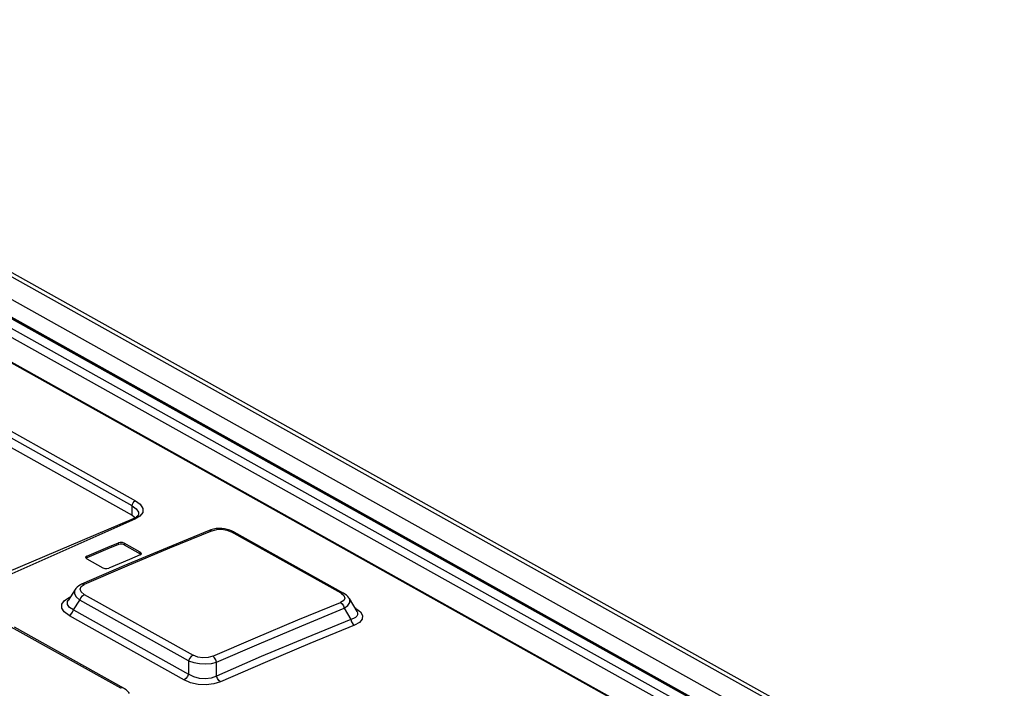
# Model space of a CAD drawing. Extents: x 0 to 420, y 0 to 297.
# Tile 23 of 31: x 354.91 to 364.35, y 141.56 to 147.97. Entities that reach past the tile are written whole.
import ezdxf

# ---------------------------------------------------------------- set-up
doc = ezdxf.new("R2010")
doc.units = 0
doc.header["$LTSCALE"] = 23.1
doc.layers.get('0').update_dxf_attribs({"linetype": 'CONTINUOUS'})

msp = doc.modelspace()

# ---------------------------------------------------------------- linework, layer by layer
at = {"color": 9, "linetype": 'CONTINUOUS'}
for p, q in [((350.4171, 147.9747), (396.9959, 121.9439)), ((350.1802, 147.8882), (396.1137, 122.2181)), ((349.8813, 147.7767), (367.8832, 137.7163)), ((349.9819, 147.8145), (368.1507, 137.6608)), ((350.0989, 147.763), (395.9211, 122.155)), ((349.841, 147.7142), (367.7942, 137.681)), ((367.5356, 137.5783), (349.8953, 147.4366)), ((351.0362, 146.1435), (356.0185, 143.3591)), ((355.9868, 143.3093), (351.0044, 146.0937)), ((355.9861, 143.2193), (355.9868, 143.3093)), ((357.9908, 142.4704), (356.936, 143.0598)), ((355.8541, 142.9378), (355.8542, 142.9547)), ((355.9107, 142.9511), (355.9106, 142.9342)), ((355.5528, 142.8275), (355.5527, 142.8106)), ((356.0637, 142.8486), (356.0638, 142.8656)), ((355.4983, 142.534), (355.5278, 142.5539)), ((355.5271, 142.4599), (356.5716, 141.8762)), ((355.3367, 142.4022), (355.3829, 142.4306)), ((355.3829, 142.4306), (355.3938, 142.4353)), ((355.3896, 142.4287), (355.383, 142.4306)), ((355.4247, 142.3111), (355.4837, 142.4045)), ((356.5282, 141.8208), (355.4837, 142.4045)), ((355.4247, 142.3111), (356.5273, 141.6949)), ((358.1315, 142.3254), (358.123, 142.3301)), ((358.1315, 142.3254), (358.1263, 142.3245)), ((355.3815, 142.2558), (356.484, 141.6396)), ((355.8787, 141.5586), (354.8271, 142.1463)), ((356.5282, 141.8208), (356.5273, 141.6949))]:
    msp.add_line(p, q, dxfattribs=at)
at = {"color": 7, "linetype": 'CONTINUOUS'}
for p, q in [((350.4948, 147.9723), (397.0901, 121.9324)), ((350.0017, 147.8141), (368.1705, 137.6604)), ((349.9113, 147.4364), (367.5447, 137.5819)), ((351.0038, 146.0037), (355.9861, 143.2193)), ((355.9861, 143.2193), (356.0177, 143.1957)), ((355.9948, 143.1845), (355.9947, 143.1844)), ((356.0028, 143.188), (355.9948, 143.1845)), ((356.0176, 143.1957), (356.0028, 143.188)), ((356.7407, 143.0796), (356.7262, 143.0743)), ((356.7669, 143.0865), (356.7407, 143.0796)), ((356.9475, 143.0665), (356.9232, 143.0764)), ((356.9608, 143.0597), (356.9475, 143.0665)), ((356.9608, 143.0597), (358.0155, 142.4703)), ((355.9106, 142.9342), (356.0637, 142.8486)), ((356.0638, 142.8656), (355.9107, 142.9511)), ((356.063, 142.838), (356.0737, 142.8462)), ((356.0696, 142.8432), (356.0637, 142.8486)), ((356.0737, 142.8462), (356.0751, 142.8513)), ((355.9059, 142.7329), (355.5008, 142.557)), ((355.5406, 142.8141), (355.5418, 142.8092)), ((355.5418, 142.8092), (355.5519, 142.7997)), ((355.5527, 142.8106), (355.5459, 142.8054)), ((355.5519, 142.7997), (355.705, 142.7142)), ((355.4397, 142.508), (355.3726, 142.4018)), ((358.0691, 142.4214), (358.1429, 142.2964)), ((358.021, 142.3265), (358.084, 142.2198)), ((354.8541, 142.1471), (355.9057, 141.5594)), ((356.7959, 141.6763), (356.797, 141.8096))]:
    msp.add_line(p, q, dxfattribs=at)
at = {"color": 9, "linetype": 'CONTINUOUS'}
for points in [[(355.9868, 143.3093), (355.9894, 143.3245), (355.9968, 143.3398), (356.0069, 143.3517), (356.0185, 143.3591)], [(355.9868, 143.3093), (356.0264, 143.2799), (356.0466, 143.2475), (356.0488, 143.2324)], [(356.0185, 143.3591), (356.0649, 143.3246), (356.0891, 143.2855), (356.0878, 143.2461), (356.0612, 143.2105), (356.0127, 143.1824)], [(356.0127, 143.1824), (353.5912, 142.1084), (351.1639, 140.86), (348.7398, 139.4416)], [(356.0127, 143.1824), (355.998, 143.1854), (355.9948, 143.1845)], [(356.7527, 143.0711), (356.3451, 142.9038), (355.9368, 142.7314), (355.5278, 142.5539)], [(356.7262, 143.0743), (356.7359, 143.0761), (356.7531, 143.0712)], [(356.7527, 143.0711), (356.7992, 143.0829), (356.8483, 143.0842), (356.8951, 143.0763), (356.936, 143.0598)], [(356.936, 143.0598), (356.9514, 143.0625), (356.9608, 143.0597)], [(355.528, 142.554), (355.5115, 142.559), (355.5008, 142.557)], [(355.4394, 142.5075), (355.434, 142.4963), (355.4335, 142.4662), (355.4503, 142.435), (355.4837, 142.4045)], [(355.4837, 142.4045), (355.4936, 142.4277), (355.509, 142.4473), (355.5271, 142.4599)], [(355.5271, 142.4599), (355.497, 142.4842), (355.4875, 142.5099), (355.4983, 142.534)], [(357.9908, 142.4704), (358.0189, 142.4478), (358.0271, 142.4244), (358.0159, 142.4021), (357.9844, 142.3828)], [(358.0155, 142.4703), (358.0062, 142.4731), (357.9908, 142.4704)], [(355.3815, 142.2558), (355.3343, 142.2909), (355.3106, 142.3291), (355.3116, 142.3673), (355.3367, 142.4022)], [(355.4247, 142.3111), (355.3852, 142.3348), (355.3661, 142.3618), (355.3669, 142.3908), (355.3721, 142.401)], [(356.7595, 141.8655), (357.1684, 142.0431), (357.5768, 142.2155), (357.9844, 142.3828)], [(357.9846, 142.3829), (358.0007, 142.3695), (358.0135, 142.3498), (358.021, 142.3265)], [(358.021, 142.3265), (358.0557, 142.3528), (358.0737, 142.3808), (358.0746, 142.4091), (358.0694, 142.4208)], [(355.3815, 142.2558), (355.3995, 142.2683), (355.4149, 142.288), (355.4247, 142.3111)], [(356.797, 141.8096), (357.2054, 141.9869), (357.6134, 142.1593), (358.021, 142.3265)], [(358.143, 142.2962), (358.1447, 142.2932), (358.1496, 142.2786), (358.149, 142.2646), (358.1425, 142.2515), (358.1299, 142.2394), (358.1105, 142.2287), (358.084, 142.2198)], [(358.1315, 142.3254), (358.176, 142.2923), (358.1972, 142.2574), (358.1947, 142.2225), (358.169, 142.1907), (358.1202, 142.1634)], [(358.1202, 142.1634), (357.6916, 141.988), (357.2626, 141.8069), (356.8331, 141.6202)], [(358.084, 142.2199), (358.0914, 142.1968), (358.1042, 142.177), (358.1203, 142.1634)], [(356.5716, 141.8762), (356.5535, 141.8636), (356.5381, 141.844), (356.5282, 141.8208)], [(356.5282, 141.8208), (356.5778, 141.8051), (356.6339, 141.7959), (356.6928, 141.7936), (356.7484, 141.7983), (356.797, 141.8096)], [(356.7595, 141.8655), (356.7152, 141.8531), (356.6655, 141.8509), (356.6159, 141.8587), (356.5716, 141.8762)], [(356.797, 141.8096), (356.7892, 141.8324), (356.7761, 141.8521), (356.7598, 141.8656)], [(356.5273, 141.6949), (356.5174, 141.6718), (356.5021, 141.6522), (356.484, 141.6396)], [(356.796, 141.6763), (356.7455, 141.6568), (356.6898, 141.6493), (356.6312, 141.6535), (356.5768, 141.6686), (356.5273, 141.6949)], [(356.8331, 141.6202), (356.769, 141.6003), (356.696, 141.5923), (356.6201, 141.5965), (356.5476, 141.6126), (356.484, 141.6396)], [(356.8331, 141.6202), (356.8168, 141.6337), (356.8038, 141.6535), (356.7959, 141.6763)], [(355.9057, 141.5594), (355.895, 141.5623), (355.8787, 141.5586)]]:
    msp.add_lwpolyline(points, dxfattribs=at)
at = {"color": 7, "linetype": 'CONTINUOUS'}
for points in [[(356.0488, 143.2324), (356.0478, 143.2262), (356.0446, 143.2195), (356.0385, 143.2117), (356.0295, 143.2037), (356.0176, 143.1957)], [(355.9948, 143.1845), (354.785, 142.6694), (353.5728, 142.1103), (352.3592, 141.5076), (351.1453, 140.8617), (349.9322, 140.1735)], [(356.7262, 143.0743), (356.3209, 142.9081), (355.9059, 142.7329)], [(356.9232, 143.0764), (356.8982, 143.0838), (356.8726, 143.0888), (356.8466, 143.0917), (356.8202, 143.0923), (356.7935, 143.0907), (356.7669, 143.0865)], [(355.8541, 142.9378), (355.7536, 142.8957), (355.5527, 142.8106)], [(355.5528, 142.8275), (355.7538, 142.9126), (355.8542, 142.9547)], [(355.9106, 142.9342), (355.8931, 142.9403), (355.8719, 142.9417), (355.8541, 142.9378)], [(355.9107, 142.9511), (355.8928, 142.9573), (355.8725, 142.9586), (355.8542, 142.9547)], [(355.5528, 142.8275), (355.5421, 142.8192), (355.5406, 142.8141)], [(356.063, 142.838), (355.9625, 142.796), (355.7615, 142.7109)], [(356.0751, 142.8513), (356.0739, 142.8561), (356.0638, 142.8656)], [(355.705, 142.7142), (355.723, 142.708), (355.7432, 142.7068), (355.7615, 142.7109)], [(355.5008, 142.557), (355.4918, 142.5527), (355.4743, 142.5425), (355.4592, 142.5307), (355.4465, 142.5174), (355.4394, 142.5076)], [(358.0694, 142.4208), (358.0664, 142.4256), (358.0557, 142.4393), (358.0427, 142.4517), (358.0274, 142.463), (358.0155, 142.4703)], [(358.084, 142.2198), (357.6551, 142.0443), (357.2257, 141.8631), (356.7959, 141.6763)], [(355.9599, 141.5096), (355.9548, 141.5174), (355.9432, 141.5312), (355.9293, 141.5438), (355.9129, 141.5552), (355.9057, 141.5594)]]:
    msp.add_lwpolyline(points, dxfattribs=at)

doc.saveas('drawing.dxf')
